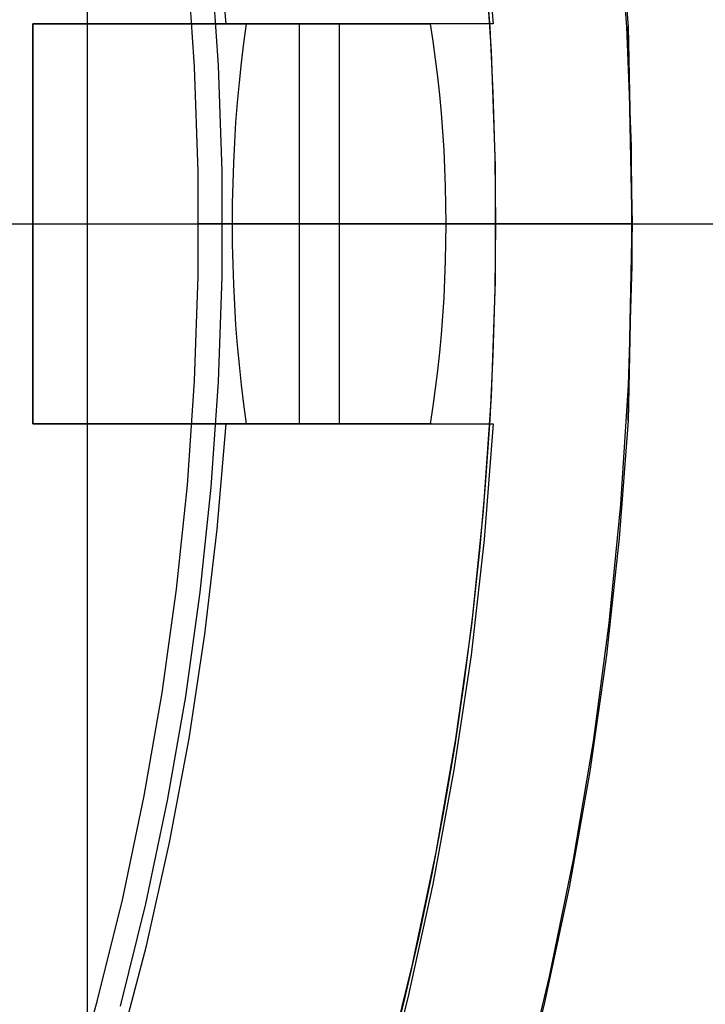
# Model space of a CAD drawing. Header units: millimetres. Extents: x 6038 to 7358, y -8545 to -7225.
# Tile 135 of 256: x 6719.72 to 6724.86, y -7890.52 to -7883.14. Entities that reach past the tile are written whole.
import ezdxf

# ---------------------------------------------------------------- set-up
doc = ezdxf.new("R2010")
doc.units = ezdxf.units.MM
doc.layers.add('color', color=7, linetype='Continuous')

msp = doc.modelspace()

# ---------------------------------------------------------------- linework, layer by layer
at = {"color": 7, "true_color": 0xffffff}
for p, q in [((6720.2254, -7846.7189, 105.1), (6720.2254, -7922.6142, 105.1)), ((6723.2038, -7882.2973, 218.0594), (6723.2713, -7883.1665, 218.0594)), ((6723.2038, -7882.2973, 218.0594), (6723.2713, -7883.1665, 218.0594)), ((6724.2744, -7883.19, 216.0594), (6724.2081, -7882.2963, 216.0594)), ((6724.2744, -7883.19, 217.0665), (6724.2081, -7882.2963, 217.0665)), ((6724.2177, -7882.2951, 218.0401), (6724.2847, -7883.1888, 218.0388)), ((6724.2177, -7882.2951, 218.0401), (6724.2847, -7883.1888, 218.0388)), ((6721.2674, -7883.1665, 212.0594), (6721.202, -7882.3759, 212.0594)), ((6721.2674, -7883.1665, 212.0594), (6721.202, -7882.3759, 212.0594)), ((6723.2597, -7883.3737, 108.2342), (6723.2002, -7882.5135, 108.2342)), ((6723.2597, -7883.3737, 125.1948), (6723.2002, -7882.5135, 125.1948)), ((6723.2597, -7883.3737, 108.2342), (6723.2002, -7882.5135, 108.2342)), ((6721.0318, -7883.4892, 144.2), (6720.9776, -7882.7058, 144.2)), ((6721.0318, -7883.4892, 144.2), (6720.9776, -7882.7058, 144.2)), ((6721.2101, -7883.4799, 144.2078), (6721.1555, -7882.6904, 144.2078)), ((6723.2486, -7883.1943, 142.1555), (6723.2152, -7882.7045, 142.1555)), ((6723.2486, -7883.1943, 142.1555), (6723.2152, -7882.7045, 142.1555)), ((6721.2674, -7883.1665, 212.0594), (6719.8164, -7883.1665, 212.0594)), ((6719.8164, -7883.1665, 212.0594), (6719.8164, -7883.1665, 216.0594)), ((6719.8164, -7883.1665, 216.0594), (6719.8175, -7883.1665, 216.1277)), ((6722.8099, -7883.1665, 215.0594), (6719.8164, -7883.1665, 215.0594)), ((6719.8164, -7883.1665, 212.0594), (6719.8164, -7883.1665, 216.0594)), ((6719.8164, -7886.1665, 216.0594), (6719.8164, -7883.1665, 216.0594)), ((6719.8164, -7883.1665, 212.0594), (6719.8164, -7886.1665, 212.0594)), ((6719.8164, -7886.1665, 214.0594), (6719.8164, -7883.1665, 214.0594)), ((6719.8164, -7886.1665, 216.0594), (6719.8164, -7883.1665, 216.0594)), ((6719.8164, -7883.1665, 216.0594), (6719.8175, -7883.1665, 216.1277)), ((6721.2674, -7883.1665, 212.0594), (6719.8164, -7883.1665, 212.0594)), ((6719.8164, -7883.1665, 212.0594), (6719.8164, -7886.1665, 212.0594)), ((6719.8175, -7883.1665, 216.1277), (6719.821, -7883.1665, 216.1959)), ((6719.8175, -7883.1665, 216.1277), (6719.821, -7883.1665, 216.1959)), ((6719.821, -7883.1665, 216.1959), (6719.8268, -7883.1665, 216.264)), ((6719.821, -7883.1665, 216.1959), (6719.8268, -7883.1665, 216.264)), ((6719.8268, -7883.1665, 216.264), (6719.835, -7883.1665, 216.3318)), ((6719.8268, -7883.1665, 216.264), (6719.835, -7883.1665, 216.3318)), ((6719.835, -7883.1665, 216.3318), (6719.8454, -7883.1665, 216.3993)), ((6719.835, -7883.1665, 216.3318), (6719.8454, -7883.1665, 216.3993)), ((6719.8454, -7883.1665, 216.3993), (6719.8582, -7883.1665, 216.4664)), ((6719.8454, -7883.1665, 216.3993), (6719.8582, -7883.1665, 216.4664)), ((6719.8582, -7883.1665, 216.4664), (6719.8732, -7883.1665, 216.533)), ((6719.8582, -7883.1665, 216.4664), (6719.8732, -7883.1665, 216.533)), ((6719.8732, -7883.1665, 216.533), (6719.8905, -7883.1665, 216.599)), ((6719.8732, -7883.1665, 216.533), (6719.8905, -7883.1665, 216.599)), ((6719.8905, -7883.1665, 216.599), (6719.9101, -7883.1665, 216.6645)), ((6719.8905, -7883.1665, 216.599), (6719.9101, -7883.1665, 216.6645)), ((6719.9101, -7883.1665, 216.6645), (6719.9318, -7883.1665, 216.7292)), ((6719.9101, -7883.1665, 216.6645), (6719.9318, -7883.1665, 216.7292)), ((6719.9318, -7883.1665, 216.7292), (6719.9558, -7883.1665, 216.7931)), ((6719.9318, -7883.1665, 216.7292), (6719.9558, -7883.1665, 216.7931)), ((6719.9558, -7883.1665, 216.7931), (6719.9819, -7883.1665, 216.8562)), ((6719.9558, -7883.1665, 216.7931), (6719.9819, -7883.1665, 216.8562)), ((6719.9819, -7883.1665, 216.8562), (6720.0102, -7883.1665, 216.9184)), ((6719.9819, -7883.1665, 216.8562), (6720.0102, -7883.1665, 216.9184)), ((6720.0102, -7883.1665, 216.9184), (6720.0406, -7883.1665, 216.9796)), ((6720.0102, -7883.1665, 216.9184), (6720.0406, -7883.1665, 216.9796)), ((6720.0406, -7883.1665, 216.9796), (6720.073, -7883.1665, 217.0397)), ((6720.0406, -7883.1665, 216.9796), (6720.073, -7883.1665, 217.0397)), ((6720.073, -7883.1665, 217.0397), (6720.1075, -7883.1665, 217.0986)), ((6720.073, -7883.1665, 217.0397), (6720.1075, -7883.1665, 217.0986)), ((6720.1075, -7883.1665, 217.0986), (6720.144, -7883.1665, 217.1563)), ((6720.1075, -7883.1665, 217.0986), (6720.144, -7883.1665, 217.1563)), ((6720.144, -7883.1665, 217.1563), (6720.1824, -7883.1665, 217.2128)), ((6720.144, -7883.1665, 217.1563), (6720.1824, -7883.1665, 217.2128)), ((6720.1824, -7883.1665, 217.2128), (6720.2227, -7883.1665, 217.2679)), ((6720.1824, -7883.1665, 217.2128), (6720.2227, -7883.1665, 217.2679)), ((6720.2227, -7883.1665, 217.2679), (6720.2649, -7883.1665, 217.3216)), ((6720.2227, -7883.1665, 217.2679), (6720.2649, -7883.1665, 217.3216)), ((6720.2649, -7883.1665, 217.3216), (6720.3089, -7883.1665, 217.3738)), ((6720.2649, -7883.1665, 217.3216), (6720.3089, -7883.1665, 217.3738)), ((6720.3089, -7883.1665, 217.3738), (6720.3547, -7883.1665, 217.4245)), ((6720.3089, -7883.1665, 217.3738), (6720.3547, -7883.1665, 217.4245)), ((6720.3547, -7883.1665, 217.4245), (6720.4021, -7883.1665, 217.4737)), ((6720.3547, -7883.1665, 217.4245), (6720.4021, -7883.1665, 217.4737)), ((6720.4021, -7883.1665, 217.4737), (6720.4512, -7883.1665, 217.5211)), ((6720.4021, -7883.1665, 217.4737), (6720.4512, -7883.1665, 217.5211)), ((6720.4512, -7883.1665, 217.5211), (6720.5019, -7883.1665, 217.5669)), ((6720.4512, -7883.1665, 217.5211), (6720.5019, -7883.1665, 217.5669)), ((6720.5019, -7883.1665, 217.5669), (6720.5542, -7883.1665, 217.6109)), ((6720.5019, -7883.1665, 217.5669), (6720.5542, -7883.1665, 217.6109)), ((6720.5542, -7883.1665, 217.6109), (6720.6079, -7883.1665, 217.653)), ((6720.5542, -7883.1665, 217.6109), (6720.6079, -7883.1665, 217.653)), ((6720.6079, -7883.1665, 217.653), (6720.663, -7883.1665, 217.6934)), ((6720.6079, -7883.1665, 217.653), (6720.663, -7883.1665, 217.6934)), ((6720.663, -7883.1665, 217.6934), (6720.7194, -7883.1665, 217.7318)), ((6720.663, -7883.1665, 217.6934), (6720.7194, -7883.1665, 217.7318)), ((6720.7194, -7883.1665, 217.7318), (6720.7772, -7883.1665, 217.7683)), ((6720.7194, -7883.1665, 217.7318), (6720.7772, -7883.1665, 217.7683)), ((6720.7772, -7883.1665, 217.7683), (6720.8361, -7883.1665, 217.8028)), ((6720.7772, -7883.1665, 217.7683), (6720.8361, -7883.1665, 217.8028)), ((6720.8361, -7883.1665, 217.8028), (6720.8962, -7883.1665, 217.8352)), ((6720.8361, -7883.1665, 217.8028), (6720.8962, -7883.1665, 217.8352)), ((6720.8962, -7883.1665, 217.8352), (6720.9574, -7883.1665, 217.8656)), ((6720.8962, -7883.1665, 217.8352), (6720.9574, -7883.1665, 217.8656)), ((6720.9574, -7883.1665, 217.8656), (6721.0195, -7883.1665, 217.8939)), ((6720.9574, -7883.1665, 217.8656), (6721.0195, -7883.1665, 217.8939)), ((6721.0195, -7883.1665, 217.8939), (6721.0826, -7883.1665, 217.92)), ((6721.0195, -7883.1665, 217.8939), (6721.0826, -7883.1665, 217.92)), ((6721.0826, -7883.1665, 217.92), (6721.1466, -7883.1665, 217.944)), ((6721.0826, -7883.1665, 217.92), (6721.1466, -7883.1665, 217.944)), ((6721.1466, -7883.1665, 217.944), (6721.2113, -7883.1665, 217.9657)), ((6721.1466, -7883.1665, 217.944), (6721.2113, -7883.1665, 217.9657)), ((6721.2113, -7883.1665, 217.9657), (6721.2768, -7883.1665, 217.9853)), ((6721.2113, -7883.1665, 217.9657), (6721.2768, -7883.1665, 217.9853)), ((6721.4222, -7883.1665, 212.2712), (6721.2674, -7883.1665, 212.0594)), ((6721.4222, -7883.1665, 212.2712), (6721.2674, -7883.1665, 212.0594)), ((6721.2768, -7883.1665, 217.9853), (6721.3428, -7883.1665, 218.0026)), ((6721.2768, -7883.1665, 217.9853), (6721.3428, -7883.1665, 218.0026)), ((6721.3428, -7883.1665, 218.0026), (6721.4094, -7883.1665, 218.0176)), ((6721.3428, -7883.1665, 218.0026), (6721.4094, -7883.1665, 218.0176)), ((6721.4019, -7883.3121, 212.2305), (6721.4222, -7883.1665, 212.2712)), ((6721.4019, -7883.3121, 212.2305), (6721.4222, -7883.1665, 212.2712)), ((6721.4094, -7883.1665, 218.0176), (6721.4765, -7883.1665, 218.0304)), ((6721.4094, -7883.1665, 218.0176), (6721.4765, -7883.1665, 218.0304)), ((6721.4222, -7883.1665, 212.2712), (6722.7986, -7883.1665, 215.0239)), ((6721.4222, -7883.1665, 212.2712), (6722.7986, -7883.1665, 215.0239)), ((6721.4765, -7883.1665, 218.0304), (6721.544, -7883.1665, 218.0408)), ((6721.4765, -7883.1665, 218.0304), (6721.544, -7883.1665, 218.0408)), ((6721.5438, -7883.1665, 218.0408), (6721.5438, -7883.1665, 212.5144)), ((6721.544, -7883.1665, 218.0408), (6721.6118, -7883.1665, 218.049)), ((6721.544, -7883.1665, 218.0408), (6721.6118, -7883.1665, 218.049)), ((6721.6118, -7883.1665, 218.049), (6721.6799, -7883.1665, 218.0548)), ((6721.6118, -7883.1665, 218.049), (6721.6799, -7883.1665, 218.0548)), ((6721.6799, -7883.1665, 218.0548), (6721.7481, -7883.1665, 218.0583)), ((6721.6799, -7883.1665, 218.0548), (6721.7481, -7883.1665, 218.0583)), ((6721.7481, -7883.1665, 218.0583), (6721.8164, -7883.1665, 218.0594)), ((6721.7481, -7883.1665, 218.0583), (6721.8164, -7883.1665, 218.0594)), ((6723.2713, -7883.1665, 218.0594), (6721.8164, -7883.1665, 218.0594)), ((6721.8164, -7883.1665, 218.0594), (6721.8164, -7886.1665, 218.0594)), ((6723.2713, -7883.1665, 218.0594), (6721.8164, -7883.1665, 218.0594)), ((6721.8164, -7883.1665, 218.0594), (6721.8164, -7886.1665, 218.0594)), ((6722.1164, -7883.1665, 213.6594), (6722.1164, -7886.1665, 213.6594)), ((6722.7986, -7883.1665, 215.0239), (6722.8191, -7883.2979, 215.065)), ((6722.8972, -7883.1665, 215.3521), (6722.7986, -7883.1665, 215.0239)), ((6722.7986, -7883.1665, 215.0239), (6722.8191, -7883.2979, 215.065)), ((6722.8972, -7883.1665, 215.3521), (6722.7986, -7883.1665, 215.0239)), ((6722.9844, -7883.1665, 215.6835), (6722.8972, -7883.1665, 215.3521)), ((6722.9844, -7883.1665, 215.6835), (6722.8972, -7883.1665, 215.3521)), ((6723.0602, -7883.1665, 216.0177), (6722.9844, -7883.1665, 215.6835)), ((6723.0602, -7883.1665, 216.0177), (6722.9844, -7883.1665, 215.6835)), ((6723.1246, -7883.1665, 216.3543), (6723.0602, -7883.1665, 216.0177)), ((6723.1246, -7883.1665, 216.3543), (6723.0602, -7883.1665, 216.0177)), ((6723.1773, -7883.1665, 216.6929), (6723.1246, -7883.1665, 216.3543)), ((6723.1773, -7883.1665, 216.6929), (6723.1246, -7883.1665, 216.3543)), ((6723.2184, -7883.1665, 217.0331), (6723.1773, -7883.1665, 216.6929)), ((6723.2184, -7883.1665, 217.0331), (6723.1773, -7883.1665, 216.6929)), ((6723.2478, -7883.1665, 217.3746), (6723.2184, -7883.1665, 217.0331)), ((6723.2478, -7883.1665, 217.3746), (6723.2184, -7883.1665, 217.0331)), ((6723.2654, -7883.1665, 217.7168), (6723.2478, -7883.1665, 217.3746)), ((6723.2654, -7883.1665, 217.7168), (6723.2478, -7883.1665, 217.3746)), ((6723.2713, -7883.1665, 218.0594), (6723.2654, -7883.1665, 217.7168)), ((6723.2713, -7883.1665, 218.0594), (6723.2654, -7883.1665, 217.7168)), ((6724.2847, -7883.1888, 218.0388), (6724.3164, -7884.6665, 218.0594)), ((6724.3164, -7884.6665, 218.0594), (6724.2847, -7883.1888, 218.0388)), ((6723.2725, -7883.6847, 142.1555), (6723.2486, -7883.1943, 142.1555)), ((6723.2725, -7883.6847, 142.1555), (6723.2486, -7883.1943, 142.1555)), ((6724.3099, -7884.0854, 216.0594), (6724.2744, -7883.19, 216.0594)), ((6724.3099, -7884.0854, 217.0665), (6724.2744, -7883.19, 217.0665)), ((6721.3836, -7883.4591, 212.194), (6721.4019, -7883.3121, 212.2305)), ((6721.3836, -7883.4591, 212.194), (6721.4019, -7883.3121, 212.2305)), ((6722.8191, -7883.2979, 215.065), (6722.8378, -7883.4307, 215.1023)), ((6722.8191, -7883.2979, 215.065), (6722.8378, -7883.4307, 215.1023)), ((6723.2894, -7884.2354, 108.2342), (6723.2597, -7883.3737, 108.2342)), ((6723.2894, -7884.2354, 125.1948), (6723.2597, -7883.3737, 125.1948)), ((6723.2894, -7884.2354, 108.2342), (6723.2597, -7883.3737, 108.2342)), ((6721.2374, -7884.2708, 144.2078), (6721.2101, -7883.4799, 144.2078)), ((6721.3676, -7883.6073, 212.1619), (6721.3836, -7883.4591, 212.194)), ((6721.3676, -7883.6073, 212.1619), (6721.3836, -7883.4591, 212.194)), ((6722.8378, -7883.4307, 215.1023), (6722.8544, -7883.5648, 215.1356)), ((6722.8378, -7883.4307, 215.1023), (6722.8544, -7883.5648, 215.1356)), ((6721.0589, -7884.2739, 144.2), (6721.0318, -7883.4892, 144.2)), ((6721.0589, -7884.2739, 144.2), (6721.0318, -7883.4892, 144.2)), ((6721.3537, -7883.7566, 212.134), (6721.3676, -7883.6073, 212.1619)), ((6721.3537, -7883.7566, 212.134), (6721.3676, -7883.6073, 212.1619)), ((6722.8544, -7883.5648, 215.1356), (6722.8692, -7883.7, 215.1651)), ((6722.8544, -7883.5648, 215.1356), (6722.8692, -7883.7, 215.1651)), ((6722.8692, -7883.7, 215.1651), (6722.8819, -7883.8363, 215.1906)), ((6722.8692, -7883.7, 215.1651), (6722.8819, -7883.8363, 215.1906)), ((6723.2868, -7884.1755, 142.1555), (6723.2725, -7883.6847, 142.1555)), ((6723.2868, -7884.1755, 142.1555), (6723.2725, -7883.6847, 142.1555)), ((6721.3419, -7883.9069, 212.1106), (6721.3537, -7883.7566, 212.134)), ((6721.3419, -7883.9069, 212.1106), (6721.3537, -7883.7566, 212.134)), ((6722.8819, -7883.8363, 215.1906), (6722.8927, -7883.9733, 215.2121)), ((6722.8819, -7883.8363, 215.1906), (6722.8927, -7883.9733, 215.2121)), ((6721.3324, -7884.0579, 212.0915), (6721.3419, -7883.9069, 212.1106)), ((6721.3324, -7884.0579, 212.0915), (6721.3419, -7883.9069, 212.1106)), ((6722.8927, -7883.9733, 215.2121), (6722.9014, -7884.1111, 215.2296)), ((6722.8927, -7883.9733, 215.2121), (6722.9014, -7884.1111, 215.2296)), ((6721.3251, -7884.2095, 212.0769), (6721.3324, -7884.0579, 212.0915)), ((6721.3251, -7884.2095, 212.0769), (6721.3324, -7884.0579, 212.0915)), ((6722.9014, -7884.1111, 215.2296), (6722.9082, -7884.2495, 215.2431)), ((6722.9014, -7884.1111, 215.2296), (6722.9082, -7884.2495, 215.2431)), ((6724.3144, -7884.9815, 216.0594), (6724.3099, -7884.0854, 216.0594)), ((6724.3144, -7884.9815, 217.0665), (6724.3099, -7884.0854, 217.0665)), ((6721.3199, -7884.3616, 212.0666), (6721.3251, -7884.2095, 212.0769)), ((6721.3199, -7884.3616, 212.0666), (6721.3251, -7884.2095, 212.0769)), ((6723.2915, -7884.6665, 142.1555), (6723.2868, -7884.1755, 142.1555)), ((6723.2915, -7884.6665, 142.1555), (6723.2868, -7884.1755, 142.1555)), ((6721.0589, -7885.0591, 144.2), (6721.0589, -7884.2739, 144.2)), ((6721.0589, -7885.0591, 144.2), (6721.0589, -7884.2739, 144.2)), ((6721.2374, -7885.0622, 144.2078), (6721.2374, -7884.2708, 144.2078)), ((6722.9082, -7884.2495, 215.2431), (6722.9129, -7884.3883, 215.2526)), ((6722.9082, -7884.2495, 215.2431), (6722.9129, -7884.3883, 215.2526)), ((6723.2894, -7885.0976, 108.2342), (6723.2894, -7884.2354, 108.2342)), ((6723.2894, -7885.0976, 125.1948), (6723.2894, -7884.2354, 125.1948)), ((6723.2894, -7885.0976, 108.2342), (6723.2894, -7884.2354, 108.2342)), ((6721.317, -7884.514, 212.0608), (6721.3199, -7884.3616, 212.0666)), ((6721.317, -7884.514, 212.0608), (6721.3199, -7884.3616, 212.0666)), ((6722.9129, -7884.3883, 215.2526), (6722.9157, -7884.5273, 215.2581)), ((6722.9129, -7884.3883, 215.2526), (6722.9157, -7884.5273, 215.2581)), ((6721.3164, -7884.6665, 212.0594), (6721.317, -7884.514, 212.0608)), ((6721.3164, -7884.6665, 212.0594), (6721.317, -7884.514, 212.0608)), ((6722.9157, -7884.5273, 215.2581), (6722.9164, -7884.6665, 215.2594)), ((6722.9157, -7884.5273, 215.2581), (6722.9164, -7884.6665, 215.2594)), ((6698.3164, -7884.6665, 200.6), (6738.1908, -7884.6665, 200.6)), ((6711.5623, -7884.6665, 199.6), (6738.3164, -7884.6665, 199.6)), ((6711.5623, -7884.6665, 144.2), (6721.0623, -7884.6665, 144.2)), ((6716.4351, -7884.6665, 108.2342), (6723.2932, -7884.6665, 108.2342)), ((6716.4351, -7884.6665, 105.1), (6742.1345, -7884.6665, 105.1)), ((6716.4543, -7884.6665, 51.1), (6738.9448, -7884.6665, 51.1)), ((6719.8164, -7884.6665, 216.0594), (6719.8164, -7884.6665, 212.0594)), ((6719.8164, -7884.6665, 216.0594), (6719.8175, -7884.6665, 216.1277)), ((6719.8164, -7884.6665, 212.0594), (6729.3164, -7884.6665, 212.0594)), ((6719.8175, -7884.6665, 216.1277), (6719.821, -7884.6665, 216.1959)), ((6719.821, -7884.6665, 216.1959), (6719.8268, -7884.6665, 216.264)), ((6719.8268, -7884.6665, 216.264), (6719.835, -7884.6665, 216.3318)), ((6719.835, -7884.6665, 216.3318), (6719.8454, -7884.6665, 216.3993)), ((6719.8454, -7884.6665, 216.3993), (6719.8582, -7884.6665, 216.4664)), ((6719.8582, -7884.6665, 216.4664), (6719.8732, -7884.6665, 216.533)), ((6719.8732, -7884.6665, 216.533), (6719.8905, -7884.6665, 216.599)), ((6719.8905, -7884.6665, 216.599), (6719.9101, -7884.6665, 216.6645)), ((6719.9101, -7884.6665, 216.6645), (6719.9318, -7884.6665, 216.7292)), ((6719.9318, -7884.6665, 216.7292), (6719.9558, -7884.6665, 216.7931)), ((6719.9558, -7884.6665, 216.7931), (6719.9819, -7884.6665, 216.8562)), ((6719.9819, -7884.6665, 216.8562), (6720.0102, -7884.6665, 216.9184)), ((6720.0102, -7884.6665, 216.9184), (6720.0406, -7884.6665, 216.9796)), ((6720.0406, -7884.6665, 216.9796), (6720.073, -7884.6665, 217.0397)), ((6720.073, -7884.6665, 217.0397), (6720.1075, -7884.6665, 217.0986)), ((6720.1075, -7884.6665, 217.0986), (6720.144, -7884.6665, 217.1563)), ((6720.144, -7884.6665, 217.1563), (6720.1824, -7884.6665, 217.2128)), ((6720.1824, -7884.6665, 217.2128), (6720.2227, -7884.6665, 217.2679)), ((6720.2227, -7884.6665, 217.2679), (6720.2649, -7884.6665, 217.3216)), ((6720.2649, -7884.6665, 217.3216), (6720.3089, -7884.6665, 217.3738)), ((6720.3089, -7884.6665, 217.3738), (6720.3547, -7884.6665, 217.4245)), ((6720.3547, -7884.6665, 217.4245), (6720.4021, -7884.6665, 217.4737)), ((6720.4021, -7884.6665, 217.4737), (6720.4512, -7884.6665, 217.5211)), ((6720.4512, -7884.6665, 217.5211), (6720.5019, -7884.6665, 217.5669)), ((6720.5019, -7884.6665, 217.5669), (6720.5542, -7884.6665, 217.6109)), ((6720.5542, -7884.6665, 217.6109), (6720.6079, -7884.6665, 217.653)), ((6720.6079, -7884.6665, 217.653), (6720.663, -7884.6665, 217.6934)), ((6720.663, -7884.6665, 217.6934), (6720.7194, -7884.6665, 217.7318)), ((6720.7194, -7884.6665, 217.7318), (6720.7772, -7884.6665, 217.7683)), ((6720.7772, -7884.6665, 217.7683), (6720.8361, -7884.6665, 217.8028)), ((6720.8361, -7884.6665, 217.8028), (6720.8962, -7884.6665, 217.8352)), ((6720.8962, -7884.6665, 217.8352), (6720.9574, -7884.6665, 217.8656)), ((6720.9574, -7884.6665, 217.8656), (6721.0195, -7884.6665, 217.8939)), ((6721.0195, -7884.6665, 217.8939), (6721.0826, -7884.6665, 217.92)), ((6721.133, -7884.6665, 144.2049), (6721.0623, -7884.6665, 144.2)), ((6721.0826, -7884.6665, 217.92), (6721.1466, -7884.6665, 217.944)), ((6721.2038, -7884.6665, 144.2074), (6721.133, -7884.6665, 144.2049)), ((6721.1466, -7884.6665, 217.944), (6721.2113, -7884.6665, 217.9657)), ((6721.2747, -7884.6665, 144.2075), (6721.2038, -7884.6665, 144.2074)), ((6721.2113, -7884.6665, 217.9657), (6721.2768, -7884.6665, 217.9853)), ((6721.3456, -7884.6665, 144.2051), (6721.2747, -7884.6665, 144.2075)), ((6721.2768, -7884.6665, 217.9853), (6721.3428, -7884.6665, 218.0026)), ((6721.317, -7884.819, 212.0608), (6721.3164, -7884.6665, 212.0594)), ((6722.9164, -7884.6665, 215.2594), (6721.3164, -7884.6665, 212.0594)), ((6721.5082, -7884.6665, 212.3242), (6721.3164, -7884.6665, 212.0594)), ((6721.317, -7884.819, 212.0608), (6721.3164, -7884.6665, 212.0594)), ((6721.5082, -7884.6665, 212.3242), (6721.3164, -7884.6665, 212.0594)), ((6721.3428, -7884.6665, 218.0026), (6721.4094, -7884.6665, 218.0176)), ((6721.4163, -7884.6665, 144.2003), (6721.3456, -7884.6665, 144.2051)), ((6721.4094, -7884.6665, 218.0176), (6721.4765, -7884.6665, 218.0304)), ((6721.4868, -7884.6665, 144.193), (6721.4163, -7884.6665, 144.2003)), ((6721.4765, -7884.6665, 218.0304), (6721.544, -7884.6665, 218.0408)), ((6721.557, -7884.6665, 144.1833), (6721.4868, -7884.6665, 144.193)), ((6721.6914, -7884.6665, 212.5951), (6721.5082, -7884.6665, 212.3242)), ((6721.6914, -7884.6665, 212.5951), (6721.5082, -7884.6665, 212.3242)), ((6721.544, -7884.6665, 218.0408), (6721.6118, -7884.6665, 218.049)), ((6721.6268, -7884.6665, 144.1712), (6721.557, -7884.6665, 144.1833)), ((6721.6118, -7884.6665, 218.049), (6721.6799, -7884.6665, 218.0548)), ((6721.6962, -7884.6665, 144.1566), (6721.6268, -7884.6665, 144.1712)), ((6721.6799, -7884.6665, 218.0548), (6721.7481, -7884.6665, 218.0583)), ((6721.8656, -7884.6665, 212.8718), (6721.6914, -7884.6665, 212.5951)), ((6721.8656, -7884.6665, 212.8718), (6721.6914, -7884.6665, 212.5951)), ((6721.7651, -7884.6665, 144.1397), (6721.6962, -7884.6665, 144.1566)), ((6721.7481, -7884.6665, 218.0583), (6721.8164, -7884.6665, 218.0594)), ((6721.8333, -7884.6665, 144.1204), (6721.7651, -7884.6665, 144.1397)), ((6724.3164, -7884.6665, 218.0594), (6721.8164, -7884.6665, 218.0594)), ((6721.9008, -7884.6665, 144.0988), (6721.8333, -7884.6665, 144.1204)), ((6722.0306, -7884.6665, 213.1541), (6721.8656, -7884.6665, 212.8718)), ((6722.0306, -7884.6665, 213.1541), (6721.8656, -7884.6665, 212.8718)), ((6721.9675, -7884.6665, 144.0748), (6721.9008, -7884.6665, 144.0988)), ((6722.0333, -7884.6665, 144.0486), (6721.9675, -7884.6665, 144.0748)), ((6722.1863, -7884.6665, 213.4417), (6722.0306, -7884.6665, 213.1541)), ((6722.1863, -7884.6665, 213.4417), (6722.0306, -7884.6665, 213.1541)), ((6722.0982, -7884.6665, 144.0201), (6722.0333, -7884.6665, 144.0486)), ((6722.1621, -7884.6665, 143.9894), (6722.0982, -7884.6665, 144.0201)), ((6722.2249, -7884.6665, 143.9565), (6722.1621, -7884.6665, 143.9894)), ((6722.3325, -7884.6665, 213.7341), (6722.1863, -7884.6665, 213.4417)), ((6722.3325, -7884.6665, 213.7341), (6722.1863, -7884.6665, 213.4417)), ((6722.2865, -7884.6665, 143.9214), (6722.2249, -7884.6665, 143.9565)), ((6722.3469, -7884.6665, 143.8843), (6722.2865, -7884.6665, 143.9214)), ((6722.4691, -7884.6665, 214.0312), (6722.3325, -7884.6665, 213.7341)), ((6722.4691, -7884.6665, 214.0312), (6722.3325, -7884.6665, 213.7341)), ((6722.4059, -7884.6665, 143.845), (6722.3469, -7884.6665, 143.8843)), ((6722.4636, -7884.6665, 143.8038), (6722.4059, -7884.6665, 143.845)), ((6722.5197, -7884.6665, 143.7606), (6722.4636, -7884.6665, 143.8038)), ((6722.5959, -7884.6665, 214.3326), (6722.4691, -7884.6665, 214.0312)), ((6722.5959, -7884.6665, 214.3326), (6722.4691, -7884.6665, 214.0312)), ((6722.5744, -7884.6665, 143.7155), (6722.5197, -7884.6665, 143.7606)), ((6722.6275, -7884.6665, 143.6685), (6722.5744, -7884.6665, 143.7155)), ((6722.7128, -7884.6665, 214.638), (6722.5959, -7884.6665, 214.3326)), ((6722.7128, -7884.6665, 214.638), (6722.5959, -7884.6665, 214.3326)), ((6722.6789, -7884.6665, 143.6197), (6722.6275, -7884.6665, 143.6685)), ((6722.7286, -7884.6665, 143.5692), (6722.6789, -7884.6665, 143.6197)), ((6722.8197, -7884.6665, 214.9471), (6722.7128, -7884.6665, 214.638)), ((6722.8197, -7884.6665, 214.9471), (6722.7128, -7884.6665, 214.638)), ((6722.7765, -7884.6665, 143.5169), (6722.7286, -7884.6665, 143.5692)), ((6722.8226, -7884.6665, 143.4631), (6722.7765, -7884.6665, 143.5169)), ((6722.9164, -7884.6665, 215.2594), (6722.8197, -7884.6665, 214.9471)), ((6722.9164, -7884.6665, 215.2594), (6722.8197, -7884.6665, 214.9471)), ((6722.8669, -7884.6665, 143.4077), (6722.8226, -7884.6665, 143.4631)), ((6722.9091, -7884.6665, 143.3508), (6722.8669, -7884.6665, 143.4077)), ((6722.9494, -7884.6665, 143.2925), (6722.9091, -7884.6665, 143.3508)), ((6722.9164, -7884.6665, 215.2594), (6722.9157, -7884.8057, 215.2581)), ((6722.9164, -7884.6665, 215.2594), (6722.9157, -7884.8057, 215.2581)), ((6722.9877, -7884.6665, 143.2328), (6722.9494, -7884.6665, 143.2925)), ((6723.0238, -7884.6665, 143.1718), (6722.9877, -7884.6665, 143.2328)), ((6723.0579, -7884.6665, 143.1096), (6723.0238, -7884.6665, 143.1718)), ((6723.0897, -7884.6665, 143.0463), (6723.0579, -7884.6665, 143.1096)), ((6723.1194, -7884.6665, 142.982), (6723.0897, -7884.6665, 143.0463)), ((6723.1468, -7884.6665, 142.9166), (6723.1194, -7884.6665, 142.982)), ((6723.172, -7884.6665, 142.8503), (6723.1468, -7884.6665, 142.9166)), ((6723.1948, -7884.6665, 142.7832), (6723.172, -7884.6665, 142.8503)), ((6723.2153, -7884.6665, 142.7154), (6723.1948, -7884.6665, 142.7832)), ((6723.2335, -7884.6665, 142.6468), (6723.2153, -7884.6665, 142.7154)), ((6723.2493, -7884.6665, 142.5777), (6723.2335, -7884.6665, 142.6468)), ((6723.2626, -7884.6665, 142.5081), (6723.2493, -7884.6665, 142.5777)), ((6723.2736, -7884.6665, 142.4381), (6723.2626, -7884.6665, 142.5081)), ((6723.2822, -7884.6665, 142.3677), (6723.2736, -7884.6665, 142.4381)), ((6723.2883, -7884.6665, 142.2971), (6723.2822, -7884.6665, 142.3677)), ((6723.2868, -7885.1575, 142.1555), (6723.2915, -7884.6665, 142.1555)), ((6723.2868, -7885.1575, 142.1555), (6723.2915, -7884.6665, 142.1555)), ((6723.2919, -7884.6665, 142.2263), (6723.2883, -7884.6665, 142.2971)), ((6723.2932, -7884.6665, 142.1555), (6723.2919, -7884.6665, 142.2263)), ((6723.2932, -7884.6665, 108.2342), (6723.2932, -7884.6665, 142.1555)), ((6724.3164, -7884.6665, 218.0594), (6724.2847, -7886.1442, 218.0388)), ((6724.2847, -7886.1442, 218.0388), (6724.3164, -7884.6665, 218.0594)), ((6722.9157, -7884.8057, 215.2581), (6722.9129, -7884.9447, 215.2526)), ((6722.9157, -7884.8057, 215.2581), (6722.9129, -7884.9447, 215.2526)), ((6721.3199, -7884.9714, 212.0666), (6721.317, -7884.819, 212.0608)), ((6721.3199, -7884.9714, 212.0666), (6721.317, -7884.819, 212.0608)), ((6722.9129, -7884.9447, 215.2526), (6722.9082, -7885.0835, 215.2431)), ((6722.9129, -7884.9447, 215.2526), (6722.9082, -7885.0835, 215.2431)), ((6721.3251, -7885.1235, 212.0769), (6721.3199, -7884.9714, 212.0666)), ((6721.3251, -7885.1235, 212.0769), (6721.3199, -7884.9714, 212.0666)), ((6724.2881, -7885.8772, 216.0594), (6724.3144, -7884.9815, 216.0594)), ((6724.2881, -7885.8772, 217.0665), (6724.3144, -7884.9815, 217.0665)), ((6721.0318, -7885.8439, 144.2), (6721.0589, -7885.0591, 144.2)), ((6721.0318, -7885.8439, 144.2), (6721.0589, -7885.0591, 144.2)), ((6721.2101, -7885.8531, 144.2078), (6721.2374, -7885.0622, 144.2078)), ((6722.9082, -7885.0835, 215.2431), (6722.9014, -7885.2219, 215.2296)), ((6722.9082, -7885.0835, 215.2431), (6722.9014, -7885.2219, 215.2296)), ((6723.2597, -7885.9593, 108.2342), (6723.2894, -7885.0976, 108.2342)), ((6723.2597, -7885.9593, 125.1948), (6723.2894, -7885.0976, 125.1948)), ((6723.2597, -7885.9593, 108.2342), (6723.2894, -7885.0976, 108.2342)), ((6721.3324, -7885.2751, 212.0915), (6721.3251, -7885.1235, 212.0769)), ((6721.3324, -7885.2751, 212.0915), (6721.3251, -7885.1235, 212.0769)), ((6723.2725, -7885.6483, 142.1555), (6723.2868, -7885.1575, 142.1555)), ((6723.2725, -7885.6483, 142.1555), (6723.2868, -7885.1575, 142.1555)), ((6722.9014, -7885.2219, 215.2296), (6722.8927, -7885.3597, 215.2121)), ((6722.9014, -7885.2219, 215.2296), (6722.8927, -7885.3597, 215.2121)), ((6721.3419, -7885.4262, 212.1106), (6721.3324, -7885.2751, 212.0915)), ((6721.3419, -7885.4262, 212.1106), (6721.3324, -7885.2751, 212.0915)), ((6722.8927, -7885.3597, 215.2121), (6722.8819, -7885.4968, 215.1906)), ((6722.8927, -7885.3597, 215.2121), (6722.8819, -7885.4968, 215.1906)), ((6721.3537, -7885.5764, 212.134), (6721.3419, -7885.4262, 212.1106)), ((6721.3537, -7885.5764, 212.134), (6721.3419, -7885.4262, 212.1106)), ((6722.8819, -7885.4968, 215.1906), (6722.8692, -7885.633, 215.1651)), ((6722.8819, -7885.4968, 215.1906), (6722.8692, -7885.633, 215.1651)), ((6721.3676, -7885.7257, 212.1619), (6721.3537, -7885.5764, 212.134)), ((6721.3676, -7885.7257, 212.1619), (6721.3537, -7885.5764, 212.134)), ((6722.8692, -7885.633, 215.1651), (6722.8544, -7885.7682, 215.1356)), ((6722.8692, -7885.633, 215.1651), (6722.8544, -7885.7682, 215.1356)), ((6723.2486, -7886.1387, 142.1555), (6723.2725, -7885.6483, 142.1555)), ((6723.2486, -7886.1387, 142.1555), (6723.2725, -7885.6483, 142.1555)), ((6721.3836, -7885.874, 212.194), (6721.3676, -7885.7257, 212.1619)), ((6721.3836, -7885.874, 212.194), (6721.3676, -7885.7257, 212.1619)), ((6722.8544, -7885.7682, 215.1356), (6722.8378, -7885.9023, 215.1023)), ((6722.8544, -7885.7682, 215.1356), (6722.8378, -7885.9023, 215.1023)), ((6720.9776, -7886.6272, 144.2), (6721.0318, -7885.8439, 144.2)), ((6720.9776, -7886.6272, 144.2), (6721.0318, -7885.8439, 144.2)), ((6721.1555, -7886.6426, 144.2078), (6721.2101, -7885.8531, 144.2078)), ((6721.4019, -7886.0209, 212.2305), (6721.3836, -7885.874, 212.194)), ((6721.4019, -7886.0209, 212.2305), (6721.3836, -7885.874, 212.194)), ((6722.8378, -7885.9023, 215.1023), (6722.8191, -7886.0351, 215.065)), ((6722.8378, -7885.9023, 215.1023), (6722.8191, -7886.0351, 215.065)), ((6724.231, -7886.7714, 216.0594), (6724.2881, -7885.8772, 216.0594)), ((6724.231, -7886.7714, 217.0665), (6724.2881, -7885.8772, 217.0665)), ((6723.2002, -7886.8195, 108.2342), (6723.2597, -7885.9593, 108.2342)), ((6723.2002, -7886.8195, 125.1948), (6723.2597, -7885.9593, 125.1948)), ((6723.2002, -7886.8195, 108.2342), (6723.2597, -7885.9593, 108.2342)), ((6721.4222, -7886.1665, 212.2712), (6721.4019, -7886.0209, 212.2305)), ((6721.4222, -7886.1665, 212.2712), (6721.4019, -7886.0209, 212.2305)), ((6722.8191, -7886.0351, 215.065), (6722.7986, -7886.1665, 215.0239)), ((6722.8191, -7886.0351, 215.065), (6722.7986, -7886.1665, 215.0239)), ((6723.2152, -7886.6285, 142.1555), (6723.2486, -7886.1387, 142.1555)), ((6723.2152, -7886.6285, 142.1555), (6723.2486, -7886.1387, 142.1555)), ((6719.8164, -7886.1665, 212.0594), (6719.8164, -7886.1665, 216.0594)), ((6719.8164, -7886.1665, 216.0594), (6719.8175, -7886.1665, 216.1277)), ((6719.8164, -7886.1665, 212.0594), (6719.8164, -7886.1665, 216.0594)), ((6719.8164, -7886.1665, 216.0594), (6719.8175, -7886.1665, 216.1277)), ((6719.8164, -7886.1665, 212.0594), (6721.2674, -7886.1665, 212.0594)), ((6722.8099, -7886.1665, 215.0594), (6719.8164, -7886.1665, 215.0594)), ((6719.8164, -7886.1665, 212.0594), (6721.2674, -7886.1665, 212.0594)), ((6719.8175, -7886.1665, 216.1277), (6719.821, -7886.1665, 216.1959)), ((6719.8175, -7886.1665, 216.1277), (6719.821, -7886.1665, 216.1959)), ((6719.821, -7886.1665, 216.1959), (6719.8268, -7886.1665, 216.264)), ((6719.821, -7886.1665, 216.1959), (6719.8268, -7886.1665, 216.264)), ((6719.8268, -7886.1665, 216.264), (6719.835, -7886.1665, 216.3318)), ((6719.8268, -7886.1665, 216.264), (6719.835, -7886.1665, 216.3318)), ((6719.835, -7886.1665, 216.3318), (6719.8454, -7886.1665, 216.3993)), ((6719.835, -7886.1665, 216.3318), (6719.8454, -7886.1665, 216.3993)), ((6719.8454, -7886.1665, 216.3993), (6719.8582, -7886.1665, 216.4664)), ((6719.8454, -7886.1665, 216.3993), (6719.8582, -7886.1665, 216.4664)), ((6719.8582, -7886.1665, 216.4664), (6719.8732, -7886.1665, 216.533)), ((6719.8582, -7886.1665, 216.4664), (6719.8732, -7886.1665, 216.533)), ((6719.8732, -7886.1665, 216.533), (6719.8905, -7886.1665, 216.599)), ((6719.8732, -7886.1665, 216.533), (6719.8905, -7886.1665, 216.599)), ((6719.8905, -7886.1665, 216.599), (6719.9101, -7886.1665, 216.6645)), ((6719.8905, -7886.1665, 216.599), (6719.9101, -7886.1665, 216.6645)), ((6719.9101, -7886.1665, 216.6645), (6719.9318, -7886.1665, 216.7292)), ((6719.9101, -7886.1665, 216.6645), (6719.9318, -7886.1665, 216.7292)), ((6719.9318, -7886.1665, 216.7292), (6719.9558, -7886.1665, 216.7931)), ((6719.9318, -7886.1665, 216.7292), (6719.9558, -7886.1665, 216.7931)), ((6719.9558, -7886.1665, 216.7931), (6719.9819, -7886.1665, 216.8562)), ((6719.9558, -7886.1665, 216.7931), (6719.9819, -7886.1665, 216.8562)), ((6719.9819, -7886.1665, 216.8562), (6720.0102, -7886.1665, 216.9184)), ((6719.9819, -7886.1665, 216.8562), (6720.0102, -7886.1665, 216.9184)), ((6720.0102, -7886.1665, 216.9184), (6720.0406, -7886.1665, 216.9796)), ((6720.0102, -7886.1665, 216.9184), (6720.0406, -7886.1665, 216.9796)), ((6720.0406, -7886.1665, 216.9796), (6720.073, -7886.1665, 217.0397)), ((6720.0406, -7886.1665, 216.9796), (6720.073, -7886.1665, 217.0397)), ((6720.073, -7886.1665, 217.0397), (6720.1075, -7886.1665, 217.0986)), ((6720.073, -7886.1665, 217.0397), (6720.1075, -7886.1665, 217.0986)), ((6720.1075, -7886.1665, 217.0986), (6720.144, -7886.1665, 217.1563)), ((6720.1075, -7886.1665, 217.0986), (6720.144, -7886.1665, 217.1563)), ((6720.144, -7886.1665, 217.1563), (6720.1824, -7886.1665, 217.2128)), ((6720.144, -7886.1665, 217.1563), (6720.1824, -7886.1665, 217.2128)), ((6720.1824, -7886.1665, 217.2128), (6720.2227, -7886.1665, 217.2679)), ((6720.1824, -7886.1665, 217.2128), (6720.2227, -7886.1665, 217.2679)), ((6720.2227, -7886.1665, 217.2679), (6720.2649, -7886.1665, 217.3216)), ((6720.2227, -7886.1665, 217.2679), (6720.2649, -7886.1665, 217.3216)), ((6720.2649, -7886.1665, 217.3216), (6720.3089, -7886.1665, 217.3738)), ((6720.2649, -7886.1665, 217.3216), (6720.3089, -7886.1665, 217.3738)), ((6720.3089, -7886.1665, 217.3738), (6720.3547, -7886.1665, 217.4245)), ((6720.3089, -7886.1665, 217.3738), (6720.3547, -7886.1665, 217.4245)), ((6720.3547, -7886.1665, 217.4245), (6720.4021, -7886.1665, 217.4737)), ((6720.3547, -7886.1665, 217.4245), (6720.4021, -7886.1665, 217.4737)), ((6720.4021, -7886.1665, 217.4737), (6720.4512, -7886.1665, 217.5211)), ((6720.4021, -7886.1665, 217.4737), (6720.4512, -7886.1665, 217.5211)), ((6720.4512, -7886.1665, 217.5211), (6720.5019, -7886.1665, 217.5669)), ((6720.4512, -7886.1665, 217.5211), (6720.5019, -7886.1665, 217.5669)), ((6720.5019, -7886.1665, 217.5669), (6720.5542, -7886.1665, 217.6109)), ((6720.5019, -7886.1665, 217.5669), (6720.5542, -7886.1665, 217.6109)), ((6720.5542, -7886.1665, 217.6109), (6720.6079, -7886.1665, 217.653)), ((6720.5542, -7886.1665, 217.6109), (6720.6079, -7886.1665, 217.653)), ((6720.6079, -7886.1665, 217.653), (6720.663, -7886.1665, 217.6934)), ((6720.6079, -7886.1665, 217.653), (6720.663, -7886.1665, 217.6934)), ((6720.663, -7886.1665, 217.6934), (6720.7194, -7886.1665, 217.7318)), ((6720.663, -7886.1665, 217.6934), (6720.7194, -7886.1665, 217.7318)), ((6720.7194, -7886.1665, 217.7318), (6720.7772, -7886.1665, 217.7683)), ((6720.7194, -7886.1665, 217.7318), (6720.7772, -7886.1665, 217.7683)), ((6720.7772, -7886.1665, 217.7683), (6720.8361, -7886.1665, 217.8028)), ((6720.7772, -7886.1665, 217.7683), (6720.8361, -7886.1665, 217.8028)), ((6720.8361, -7886.1665, 217.8028), (6720.8962, -7886.1665, 217.8352)), ((6720.8361, -7886.1665, 217.8028), (6720.8962, -7886.1665, 217.8352)), ((6720.8962, -7886.1665, 217.8352), (6720.9574, -7886.1665, 217.8656)), ((6720.8962, -7886.1665, 217.8352), (6720.9574, -7886.1665, 217.8656)), ((6720.9574, -7886.1665, 217.8656), (6721.0195, -7886.1665, 217.8939)), ((6720.9574, -7886.1665, 217.8656), (6721.0195, -7886.1665, 217.8939)), ((6721.0195, -7886.1665, 217.8939), (6721.0826, -7886.1665, 217.92)), ((6721.0195, -7886.1665, 217.8939), (6721.0826, -7886.1665, 217.92)), ((6721.0826, -7886.1665, 217.92), (6721.1466, -7886.1665, 217.944)), ((6721.0826, -7886.1665, 217.92), (6721.1466, -7886.1665, 217.944)), ((6721.1466, -7886.1665, 217.944), (6721.2113, -7886.1665, 217.9657)), ((6721.1466, -7886.1665, 217.944), (6721.2113, -7886.1665, 217.9657)), ((6721.202, -7886.9571, 212.0594), (6721.2674, -7886.1665, 212.0594)), ((6721.202, -7886.9571, 212.0594), (6721.2674, -7886.1665, 212.0594)), ((6721.2113, -7886.1665, 217.9657), (6721.2768, -7886.1665, 217.9853)), ((6721.2113, -7886.1665, 217.9657), (6721.2768, -7886.1665, 217.9853)), ((6721.2674, -7886.1665, 212.0594), (6721.4222, -7886.1665, 212.2712)), ((6721.2674, -7886.1665, 212.0594), (6721.4222, -7886.1665, 212.2712)), ((6721.2768, -7886.1665, 217.9853), (6721.3428, -7886.1665, 218.0026)), ((6721.2768, -7886.1665, 217.9853), (6721.3428, -7886.1665, 218.0026)), ((6721.3428, -7886.1665, 218.0026), (6721.4094, -7886.1665, 218.0176)), ((6721.3428, -7886.1665, 218.0026), (6721.4094, -7886.1665, 218.0176)), ((6721.4094, -7886.1665, 218.0176), (6721.4765, -7886.1665, 218.0304)), ((6721.4094, -7886.1665, 218.0176), (6721.4765, -7886.1665, 218.0304)), ((6722.7986, -7886.1665, 215.0239), (6721.4222, -7886.1665, 212.2712)), ((6722.7986, -7886.1665, 215.0239), (6721.4222, -7886.1665, 212.2712)), ((6721.4765, -7886.1665, 218.0304), (6721.544, -7886.1665, 218.0408)), ((6721.4765, -7886.1665, 218.0304), (6721.544, -7886.1665, 218.0408)), ((6721.5438, -7886.1665, 212.5144), (6721.5438, -7886.1665, 218.0408)), ((6721.544, -7886.1665, 218.0408), (6721.6118, -7886.1665, 218.049)), ((6721.544, -7886.1665, 218.0408), (6721.6118, -7886.1665, 218.049)), ((6721.6118, -7886.1665, 218.049), (6721.6799, -7886.1665, 218.0548)), ((6721.6118, -7886.1665, 218.049), (6721.6799, -7886.1665, 218.0548)), ((6721.6799, -7886.1665, 218.0548), (6721.7481, -7886.1665, 218.0583)), ((6721.6799, -7886.1665, 218.0548), (6721.7481, -7886.1665, 218.0583)), ((6721.7481, -7886.1665, 218.0583), (6721.8164, -7886.1665, 218.0594)), ((6721.7481, -7886.1665, 218.0583), (6721.8164, -7886.1665, 218.0594)), ((6721.8164, -7886.1665, 218.0594), (6723.2713, -7886.1665, 218.0594)), ((6721.8164, -7886.1665, 218.0594), (6723.2713, -7886.1665, 218.0594)), ((6722.7986, -7886.1665, 215.0239), (6722.8972, -7886.1665, 215.3521)), ((6722.7986, -7886.1665, 215.0239), (6722.8972, -7886.1665, 215.3521)), ((6722.8972, -7886.1665, 215.3521), (6722.9844, -7886.1665, 215.6835)), ((6722.8972, -7886.1665, 215.3521), (6722.9844, -7886.1665, 215.6835)), ((6722.9844, -7886.1665, 215.6835), (6723.0602, -7886.1665, 216.0177)), ((6722.9844, -7886.1665, 215.6835), (6723.0602, -7886.1665, 216.0177)), ((6723.0602, -7886.1665, 216.0177), (6723.1246, -7886.1665, 216.3543)), ((6723.0602, -7886.1665, 216.0177), (6723.1246, -7886.1665, 216.3543)), ((6723.1246, -7886.1665, 216.3543), (6723.1773, -7886.1665, 216.6929)), ((6723.1246, -7886.1665, 216.3543), (6723.1773, -7886.1665, 216.6929)), ((6723.1773, -7886.1665, 216.6929), (6723.2184, -7886.1665, 217.0331)), ((6723.1773, -7886.1665, 216.6929), (6723.2184, -7886.1665, 217.0331)), ((6723.2713, -7886.1665, 218.0594), (6723.2038, -7887.0358, 218.0594)), ((6723.2713, -7886.1665, 218.0594), (6723.2038, -7887.0358, 218.0594)), ((6723.2184, -7886.1665, 217.0331), (6723.2478, -7886.1665, 217.3746)), ((6723.2184, -7886.1665, 217.0331), (6723.2478, -7886.1665, 217.3746)), ((6723.2478, -7886.1665, 217.3746), (6723.2654, -7886.1665, 217.7168)), ((6723.2478, -7886.1665, 217.3746), (6723.2654, -7886.1665, 217.7168)), ((6723.2654, -7886.1665, 217.7168), (6723.2713, -7886.1665, 218.0594)), ((6723.2654, -7886.1665, 217.7168), (6723.2713, -7886.1665, 218.0594)), ((6724.2847, -7886.1442, 218.0388), (6724.2186, -7887.0246, 218.0408)), ((6724.2847, -7886.1442, 218.0388), (6724.2186, -7887.0246, 218.0408)), ((6720.8964, -7887.4082, 144.2), (6720.9776, -7886.6272, 144.2)), ((6720.8964, -7887.4082, 144.2), (6720.9776, -7886.6272, 144.2)), ((6721.0737, -7887.4298, 144.2078), (6721.1555, -7886.6426, 144.2078)), ((6723.1723, -7887.1175, 142.1555), (6723.2152, -7886.6285, 142.1555)), ((6723.1723, -7887.1175, 142.1555), (6723.2152, -7886.6285, 142.1555)), ((6724.1431, -7887.6632, 216.0594), (6724.231, -7886.7714, 216.0594)), ((6724.1431, -7887.6632, 217.0665), (6724.231, -7886.7714, 217.0665)), ((6723.1111, -7887.6771, 108.2342), (6723.2002, -7886.8195, 108.2342)), ((6723.1111, -7887.6771, 125.1948), (6723.2002, -7886.8195, 125.1948)), ((6723.1111, -7887.6771, 108.2342), (6723.2002, -7886.8195, 108.2342)), ((6721.1094, -7887.745, 212.0594), (6721.202, -7886.9571, 212.0594)), ((6721.1094, -7887.745, 212.0594), (6721.202, -7886.9571, 212.0594)), ((6724.2186, -7887.0246, 218.0408), (6724.1227, -7887.9023, 218.0426)), ((6724.2186, -7887.0246, 218.0408), (6724.1227, -7887.9023, 218.0426)), ((6723.2038, -7887.0358, 218.0594), (6723.1061, -7887.9021, 218.0594)), ((6723.2038, -7887.0358, 218.0594), (6723.1061, -7887.9021, 218.0594)), ((6723.1198, -7887.6055, 142.1555), (6723.1723, -7887.1175, 142.1555)), ((6723.1198, -7887.6055, 142.1555), (6723.1723, -7887.1175, 142.1555)), ((6720.7884, -7888.186, 144.2), (6720.8964, -7887.4082, 144.2)), ((6720.7884, -7888.186, 144.2), (6720.8964, -7887.4082, 144.2)), ((6720.9648, -7888.2136, 144.2078), (6721.0737, -7887.4298, 144.2078)), ((6723.0579, -7888.0922, 142.1555), (6723.1198, -7887.6055, 142.1555)), ((6723.0579, -7888.0922, 142.1555), (6723.1198, -7887.6055, 142.1555)), ((6722.9924, -7888.5312, 108.2342), (6723.1111, -7887.6771, 108.2342)), ((6722.9924, -7888.5312, 125.1948), (6723.1111, -7887.6771, 125.1948)), ((6722.9924, -7888.5312, 108.2342), (6723.1111, -7887.6771, 108.2342)), ((6724.0245, -7888.5514, 216.0594), (6724.1431, -7887.6632, 216.0594)), ((6724.0245, -7888.5514, 217.0665), (6724.1431, -7887.6632, 217.0665)), ((6720.9897, -7888.5292, 212.0594), (6721.1094, -7887.745, 212.0594)), ((6720.9897, -7888.5292, 212.0594), (6721.1094, -7887.745, 212.0594)), ((6723.1061, -7887.9021, 218.0594), (6722.9782, -7888.7646, 218.0594)), ((6723.1061, -7887.9021, 218.0594), (6722.9782, -7888.7646, 218.0594)), ((6724.1227, -7887.9023, 218.0426), (6723.9971, -7888.7762, 218.0444)), ((6724.1227, -7887.9023, 218.0426), (6723.9971, -7888.7762, 218.0444)), ((6722.9863, -7888.5776, 142.1555), (6723.0579, -7888.0922, 142.1555)), ((6722.9863, -7888.5776, 142.1555), (6723.0579, -7888.0922, 142.1555)), ((6720.6535, -7888.9595, 144.2), (6720.7884, -7888.186, 144.2)), ((6720.6535, -7888.9595, 144.2), (6720.7884, -7888.186, 144.2)), ((6720.8288, -7888.9932, 144.2078), (6720.9648, -7888.2136, 144.2078)), ((6720.843, -7889.3089, 212.0594), (6720.9897, -7888.5292, 212.0594)), ((6720.843, -7889.3089, 212.0594), (6720.9897, -7888.5292, 212.0594)), ((6722.8443, -7889.3806, 108.2342), (6722.9924, -7888.5312, 108.2342)), ((6722.8443, -7889.3806, 125.1948), (6722.9924, -7888.5312, 125.1948)), ((6722.8443, -7889.3806, 108.2342), (6722.9924, -7888.5312, 108.2342)), ((6722.9053, -7889.0613, 142.1555), (6722.9863, -7888.5776, 142.1555)), ((6722.9053, -7889.0613, 142.1555), (6722.9863, -7888.5776, 142.1555)), ((6723.8753, -7889.435, 216.0594), (6724.0245, -7888.5514, 216.0594)), ((6723.8753, -7889.435, 217.0665), (6724.0245, -7888.5514, 217.0665)), ((6722.9782, -7888.7646, 218.0594), (6722.8203, -7889.622, 218.0594)), ((6722.9782, -7888.7646, 218.0594), (6722.8203, -7889.622, 218.0594)), ((6723.9971, -7888.7762, 218.0444), (6723.842, -7889.6453, 218.0461)), ((6723.9971, -7888.7762, 218.0444), (6723.842, -7889.6453, 218.0461)), ((6720.492, -7889.728, 144.2), (6720.6535, -7888.9595, 144.2)), ((6720.492, -7889.728, 144.2), (6720.6535, -7888.9595, 144.2)), ((6720.6661, -7889.7677, 144.2078), (6720.8288, -7888.9932, 144.2078)), ((6722.8146, -7889.5432, 142.1555), (6722.9053, -7889.0613, 142.1555)), ((6722.8146, -7889.5432, 142.1555), (6722.9053, -7889.0613, 142.1555)), ((6720.6695, -7890.083, 212.0594), (6720.843, -7889.3089, 212.0594)), ((6720.6695, -7890.083, 212.0594), (6720.843, -7889.3089, 212.0594)), ((6722.6669, -7890.2244, 108.2342), (6722.8443, -7889.3806, 108.2342)), ((6722.6669, -7890.2244, 125.1948), (6722.8443, -7889.3806, 125.1948)), ((6722.6669, -7890.2244, 108.2342), (6722.8443, -7889.3806, 108.2342)), ((6723.6958, -7890.313, 216.0594), (6723.8753, -7889.435, 216.0594)), ((6723.6958, -7890.313, 217.0665), (6723.8753, -7889.435, 217.0665)), ((6722.7145, -7890.023, 142.1555), (6722.8146, -7889.5432, 142.1555)), ((6722.7145, -7890.023, 142.1555), (6722.8146, -7889.5432, 142.1555)), ((6722.8203, -7889.622, 218.0594), (6722.6326, -7890.4735, 218.0594)), ((6722.8203, -7889.622, 218.0594), (6722.6326, -7890.4735, 218.0594)), ((6723.842, -7889.6453, 218.0461), (6723.6575, -7890.5087, 218.0476)), ((6723.842, -7889.6453, 218.0461), (6723.6575, -7890.5087, 218.0476)), ((6720.3041, -7890.4904, 144.2), (6720.492, -7889.728, 144.2)), ((6720.3041, -7890.4904, 144.2), (6720.492, -7889.728, 144.2)), ((6720.4767, -7890.5361, 144.2078), (6720.6661, -7889.7677, 144.2078)), ((6722.6048, -7890.5006, 142.1555), (6722.7145, -7890.023, 142.1555)), ((6722.6048, -7890.5006, 142.1555), (6722.7145, -7890.023, 142.1555)), ((6720.4694, -7890.8506, 212.0594), (6720.6695, -7890.083, 212.0594)), ((6720.4694, -7890.8506, 212.0594), (6720.6695, -7890.083, 212.0594)), ((6722.4606, -7891.0616, 108.2342), (6722.6669, -7890.2244, 108.2342)), ((6722.4606, -7891.0616, 125.1948), (6722.6669, -7890.2244, 125.1948)), ((6722.4606, -7891.0616, 108.2342), (6722.6669, -7890.2244, 108.2342)), ((6723.4862, -7891.1842, 216.0594), (6723.6958, -7890.313, 216.0594)), ((6723.4862, -7891.1842, 217.0665), (6723.6958, -7890.313, 217.0665)), ((6720.09, -7891.2458, 144.2), (6720.3041, -7890.4904, 144.2)), ((6720.09, -7891.2458, 144.2), (6720.3041, -7890.4904, 144.2)), ((6722.6326, -7890.4735, 218.0594), (6722.4153, -7891.3178, 218.0594)), ((6722.6326, -7890.4735, 218.0594), (6722.4153, -7891.3178, 218.0594)), ((6722.4856, -7890.9758, 142.1555), (6722.6048, -7890.5006, 142.1555)), ((6722.4856, -7890.9758, 142.1555), (6722.6048, -7890.5006, 142.1555)), ((6723.6575, -7890.5087, 218.0476), (6723.4439, -7891.3653, 218.0491)), ((6723.6575, -7890.5087, 218.0476), (6723.4439, -7891.3653, 218.0491))]:
    msp.add_line(p, q, dxfattribs=at)
at = {"layer": 'color'}
msp.add_line((6625.3164, -7884.6665, 43.5), (6771.3164, -7884.6665, 43.5), dxfattribs=at)

doc.saveas('drawing.dxf')
